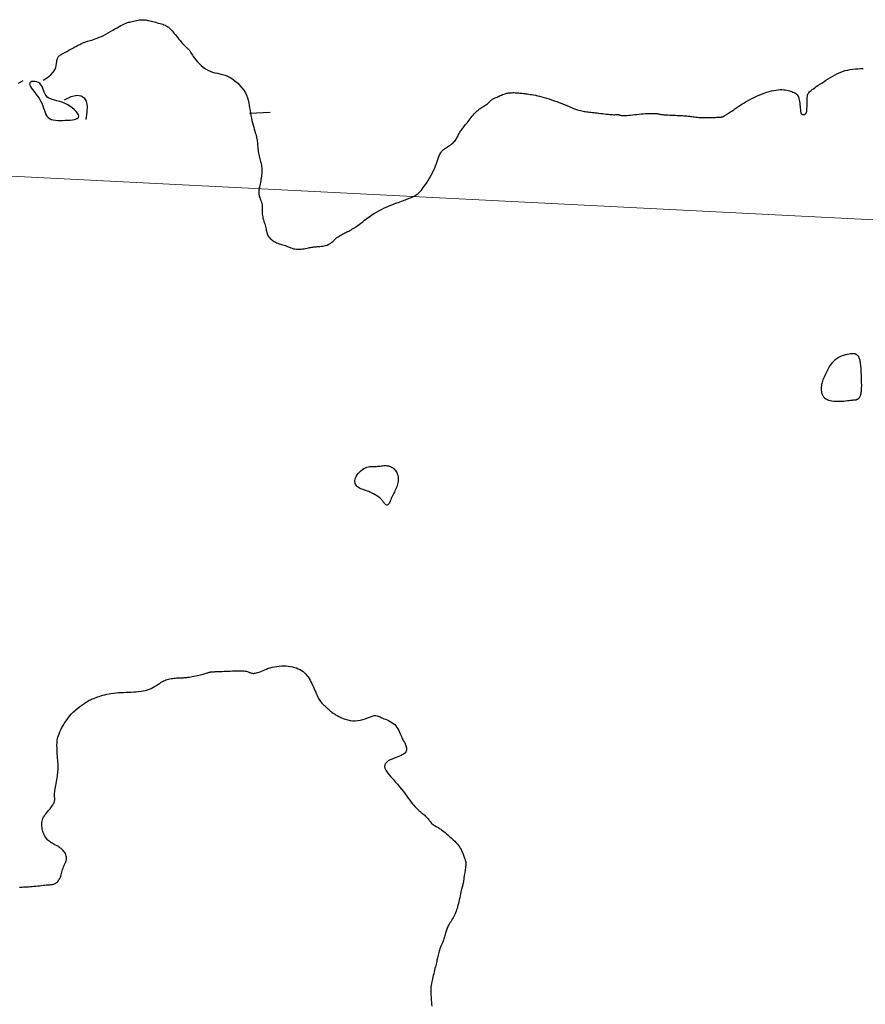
# Model space of a CAD drawing. Header units: millimetres. Extents: x 32690613 to 32693367, y 5343692 to 5344708.
# Tile 157 of 256: x 32692254 to 32692295, y 5344188 to 5344236. Entities that reach past the tile are written whole.
import ezdxf

# ---------------------------------------------------------------- set-up
doc = ezdxf.new("R2010")
doc.units = ezdxf.units.MM
doc.header["$LTSCALE"] = 20
doc.layers.get('0').update_dxf_attribs({"lineweight": 18})
doc.layers.get('Defpoints').update_dxf_attribs({"color": 11, "lineweight": 18})
doc.layers.add('02-DGM_HL_494.00', color=122, linetype='Continuous')

# ---------------------------------------------------------------- blocks, each defined once
blk = doc.blocks.new('A$C78070446')
blk.add_line((4469482.471, 5342769.75), (4470232.054, 5342702.499))

msp = doc.modelspace()

# ---------------------------------------------------------------- linework, layer by layer
at = {"layer": '02-DGM_HL_494.00', "elevation": 494, "flags": 128}
for points in [[(32692254.831, 5344233.476), (32692255.046, 5344233.609), (32692255.207, 5344233.738), (32692255.322, 5344233.863), (32692255.399, 5344233.981), (32692255.446, 5344234.091), (32692255.472, 5344234.192), (32692255.484, 5344234.284), (32692255.491, 5344234.363), (32692255.501, 5344234.43), (32692255.512, 5344234.486), (32692255.526, 5344234.531), (32692255.543, 5344234.568), (32692255.56, 5344234.598), (32692255.579, 5344234.623), (32692255.599, 5344234.643), (32692255.619, 5344234.66), (32692255.639, 5344234.676), (32692255.66, 5344234.691), (32692255.683, 5344234.706), (32692255.707, 5344234.721), (32692255.734, 5344234.737), (32692255.764, 5344234.754), (32692255.798, 5344234.772), (32692255.836, 5344234.794), (32692255.879, 5344234.817), (32692255.927, 5344234.844), (32692255.979, 5344234.872), (32692256.033, 5344234.902), (32692256.091, 5344234.934), (32692256.15, 5344234.966), (32692256.21, 5344234.999), (32692256.271, 5344235.033), (32692256.333, 5344235.067), (32692256.393, 5344235.1), (32692256.453, 5344235.132), (32692256.51, 5344235.163), (32692256.566, 5344235.193), (32692256.618, 5344235.22), (32692256.667, 5344235.245), (32692256.713, 5344235.267), (32692256.754, 5344235.286), (32692256.792, 5344235.302), (32692256.829, 5344235.317), (32692256.867, 5344235.33), (32692256.907, 5344235.344), (32692256.951, 5344235.357), (32692257.001, 5344235.372), (32692257.058, 5344235.389), (32692257.125, 5344235.408), (32692257.199, 5344235.431), (32692257.282, 5344235.457), (32692257.371, 5344235.488), (32692257.467, 5344235.523), (32692257.567, 5344235.562), (32692257.673, 5344235.608), (32692257.781, 5344235.659), (32692257.893, 5344235.716), (32692258.006, 5344235.778), (32692258.119, 5344235.842), (32692258.229, 5344235.907), (32692258.336, 5344235.971), (32692258.438, 5344236.032), (32692258.533, 5344236.088), (32692258.619, 5344236.137), (32692258.696, 5344236.177), (32692258.765, 5344236.211), (32692258.827, 5344236.238), (32692258.885, 5344236.26), (32692258.941, 5344236.278), (32692258.996, 5344236.294), (32692259.052, 5344236.308), (32692259.112, 5344236.323), (32692259.176, 5344236.338), (32692259.245, 5344236.354), (32692259.316, 5344236.37), (32692259.388, 5344236.385), (32692259.46, 5344236.398), (32692259.531, 5344236.409), (32692259.599, 5344236.417), (32692259.664, 5344236.422), (32692259.724, 5344236.422), (32692259.781, 5344236.419), (32692259.835, 5344236.412), (32692259.887, 5344236.402), (32692259.94, 5344236.39), (32692259.994, 5344236.376), (32692260.051, 5344236.361), (32692260.112, 5344236.345), (32692260.178, 5344236.329), (32692260.247, 5344236.312), (32692260.319, 5344236.294), (32692260.392, 5344236.276), (32692260.464, 5344236.258), (32692260.535, 5344236.239), (32692260.603, 5344236.218), (32692260.666, 5344236.197), (32692260.723, 5344236.175), (32692260.776, 5344236.153), (32692260.823, 5344236.129), (32692260.867, 5344236.104), (32692260.907, 5344236.077), (32692260.944, 5344236.05), (32692260.978, 5344236.022), (32692261.011, 5344235.993), (32692261.043, 5344235.962), (32692261.075, 5344235.929), (32692261.107, 5344235.895), (32692261.14, 5344235.857), (32692261.175, 5344235.816), (32692261.213, 5344235.771), (32692261.253, 5344235.721), (32692261.298, 5344235.666), (32692261.347, 5344235.606), (32692261.4, 5344235.541), (32692261.455, 5344235.475), (32692261.511, 5344235.408), (32692261.566, 5344235.342), (32692261.621, 5344235.278), (32692261.672, 5344235.22), (32692261.72, 5344235.168), (32692261.764, 5344235.124), (32692261.802, 5344235.086), (32692261.836, 5344235.055), (32692261.867, 5344235.028), (32692261.893, 5344235.004), (32692261.916, 5344234.983), (32692261.937, 5344234.963), (32692261.954, 5344234.944), (32692261.97, 5344234.923), (32692261.985, 5344234.899), (32692262.001, 5344234.872), (32692262.02, 5344234.839), (32692262.043, 5344234.8), (32692262.073, 5344234.753), (32692262.111, 5344234.696), (32692262.158, 5344234.629), (32692262.217, 5344234.551), (32692262.286, 5344234.464), (32692262.364, 5344234.372), (32692262.45, 5344234.278), (32692262.544, 5344234.186), (32692262.645, 5344234.099), (32692262.75, 5344234.021), (32692262.86, 5344233.956), (32692262.974, 5344233.905), (32692263.09, 5344233.866), (32692263.209, 5344233.835), (32692263.33, 5344233.808), (32692263.453, 5344233.78), (32692263.578, 5344233.749), (32692263.704, 5344233.711), (32692263.831, 5344233.66), (32692263.958, 5344233.595), (32692264.084, 5344233.516), (32692264.206, 5344233.426), (32692264.323, 5344233.325), (32692264.433, 5344233.216), (32692264.533, 5344233.101), (32692264.621, 5344232.982), (32692264.696, 5344232.86), (32692264.756, 5344232.737), (32692264.803, 5344232.614), (32692264.839, 5344232.49), (32692264.866, 5344232.366), (32692264.888, 5344232.242), (32692264.907, 5344232.118), (32692264.924, 5344231.993), (32692264.943, 5344231.869), (32692264.966, 5344231.745), (32692264.991, 5344231.622), (32692265.018, 5344231.503), (32692265.047, 5344231.387), (32692265.077, 5344231.276), (32692265.105, 5344231.172), (32692265.133, 5344231.075), (32692265.158, 5344230.988), (32692265.181, 5344230.91), (32692265.201, 5344230.841), (32692265.218, 5344230.778), (32692265.233, 5344230.72), (32692265.246, 5344230.664), (32692265.257, 5344230.609), (32692265.267, 5344230.552), (32692265.275, 5344230.492), (32692265.282, 5344230.427), (32692265.289, 5344230.358), (32692265.295, 5344230.286), (32692265.302, 5344230.212), (32692265.309, 5344230.136), (32692265.317, 5344230.06), (32692265.327, 5344229.984), (32692265.339, 5344229.911), (32692265.354, 5344229.84), (32692265.37, 5344229.771), (32692265.388, 5344229.704), (32692265.406, 5344229.639), (32692265.424, 5344229.575), (32692265.441, 5344229.512), (32692265.457, 5344229.45), (32692265.471, 5344229.388), (32692265.483, 5344229.326), (32692265.492, 5344229.263), (32692265.498, 5344229.2), (32692265.502, 5344229.135), (32692265.503, 5344229.07), (32692265.502, 5344229.002), (32692265.498, 5344228.932), (32692265.492, 5344228.86), (32692265.483, 5344228.786), (32692265.472, 5344228.71), (32692265.46, 5344228.633), (32692265.446, 5344228.556), (32692265.432, 5344228.481), (32692265.418, 5344228.408), (32692265.403, 5344228.338), (32692265.39, 5344228.273), (32692265.377, 5344228.212), (32692265.366, 5344228.156), (32692265.357, 5344228.103), (32692265.351, 5344228.052), (32692265.348, 5344228.003), (32692265.349, 5344227.954), (32692265.354, 5344227.905), (32692265.364, 5344227.855), (32692265.379, 5344227.802), (32692265.398, 5344227.747), (32692265.419, 5344227.69), (32692265.442, 5344227.632), (32692265.464, 5344227.572), (32692265.484, 5344227.511), (32692265.502, 5344227.45), (32692265.514, 5344227.388), (32692265.522, 5344227.326), (32692265.525, 5344227.263), (32692265.525, 5344227.2), (32692265.524, 5344227.136), (32692265.522, 5344227.071), (32692265.522, 5344227.006), (32692265.524, 5344226.939), (32692265.53, 5344226.872), (32692265.542, 5344226.802), (32692265.558, 5344226.733), (32692265.577, 5344226.663), (32692265.598, 5344226.593), (32692265.62, 5344226.524), (32692265.642, 5344226.456), (32692265.663, 5344226.39), (32692265.681, 5344226.327), (32692265.696, 5344226.267), (32692265.708, 5344226.209), (32692265.72, 5344226.153), (32692265.731, 5344226.1), (32692265.744, 5344226.048), (32692265.759, 5344225.997), (32692265.778, 5344225.947), (32692265.802, 5344225.898), (32692265.832, 5344225.849), (32692265.868, 5344225.801), (32692265.908, 5344225.755), (32692265.953, 5344225.71), (32692266.002, 5344225.668), (32692266.054, 5344225.629), (32692266.109, 5344225.593), (32692266.165, 5344225.562), (32692266.224, 5344225.535), (32692266.283, 5344225.512), (32692266.343, 5344225.492), (32692266.404, 5344225.473), (32692266.467, 5344225.456), (32692266.529, 5344225.438), (32692266.592, 5344225.419), (32692266.656, 5344225.398), (32692266.719, 5344225.374), (32692266.783, 5344225.348), (32692266.848, 5344225.322), (32692266.913, 5344225.296), (32692266.98, 5344225.272), (32692267.048, 5344225.251), (32692267.118, 5344225.235), (32692267.191, 5344225.224), (32692267.265, 5344225.22), (32692267.34, 5344225.221), (32692267.417, 5344225.227), (32692267.492, 5344225.237), (32692267.567, 5344225.249), (32692267.639, 5344225.263), (32692267.707, 5344225.277), (32692267.772, 5344225.291), (32692267.831, 5344225.302), (32692267.887, 5344225.313), (32692267.94, 5344225.321), (32692267.992, 5344225.329), (32692268.043, 5344225.335), (32692268.096, 5344225.341), (32692268.151, 5344225.346), (32692268.209, 5344225.35), (32692268.272, 5344225.354), (32692268.338, 5344225.359), (32692268.407, 5344225.366), (32692268.477, 5344225.374), (32692268.547, 5344225.386), (32692268.616, 5344225.402), (32692268.683, 5344225.422), (32692268.746, 5344225.449), (32692268.805, 5344225.482), (32692268.861, 5344225.52), (32692268.914, 5344225.562), (32692268.964, 5344225.607), (32692269.014, 5344225.654), (32692269.064, 5344225.701), (32692269.113, 5344225.746), (32692269.165, 5344225.79), (32692269.218, 5344225.83), (32692269.273, 5344225.867), (32692269.33, 5344225.901), (32692269.386, 5344225.932), (32692269.443, 5344225.962), (32692269.498, 5344225.989), (32692269.553, 5344226.016), (32692269.605, 5344226.041), (32692269.655, 5344226.066), (32692269.702, 5344226.09), (32692269.747, 5344226.113), (32692269.789, 5344226.135), (32692269.828, 5344226.156), (32692269.865, 5344226.176), (32692269.9, 5344226.195), (32692269.932, 5344226.212), (32692269.961, 5344226.229), (32692269.99, 5344226.245), (32692270.021, 5344226.263), (32692270.054, 5344226.285), (32692270.092, 5344226.311), (32692270.138, 5344226.343), (32692270.192, 5344226.384), (32692270.257, 5344226.433), (32692270.334, 5344226.493), (32692270.422, 5344226.562), (32692270.519, 5344226.637), (32692270.624, 5344226.717), (32692270.736, 5344226.799), (32692270.853, 5344226.881), (32692270.973, 5344226.961), (32692271.095, 5344227.036), (32692271.217, 5344227.105), (32692271.339, 5344227.169), (32692271.458, 5344227.226), (32692271.575, 5344227.279), (32692271.689, 5344227.327), (32692271.797, 5344227.37), (32692271.9, 5344227.41), (32692271.996, 5344227.447), (32692272.085, 5344227.48), (32692272.167, 5344227.511), (32692272.243, 5344227.54), (32692272.315, 5344227.567), (32692272.382, 5344227.592), (32692272.447, 5344227.617), (32692272.51, 5344227.64), (32692272.572, 5344227.664), (32692272.633, 5344227.687), (32692272.694, 5344227.711), (32692272.755, 5344227.735), (32692272.815, 5344227.76), (32692272.873, 5344227.786), (32692272.929, 5344227.814), (32692272.984, 5344227.844), (32692273.036, 5344227.876), (32692273.085, 5344227.911), (32692273.133, 5344227.949), (32692273.18, 5344227.992), (32692273.228, 5344228.04), (32692273.276, 5344228.095), (32692273.326, 5344228.157), (32692273.379, 5344228.228), (32692273.436, 5344228.309), (32692273.497, 5344228.4), (32692273.562, 5344228.499), (32692273.628, 5344228.606), (32692273.695, 5344228.718), (32692273.761, 5344228.834), (32692273.824, 5344228.951), (32692273.882, 5344229.069), (32692273.935, 5344229.185), (32692273.982, 5344229.297), (32692274.023, 5344229.406), (32692274.059, 5344229.51), (32692274.093, 5344229.608), (32692274.125, 5344229.7), (32692274.158, 5344229.785), (32692274.192, 5344229.862), (32692274.229, 5344229.93), (32692274.27, 5344229.99), (32692274.315, 5344230.042), (32692274.363, 5344230.087), (32692274.413, 5344230.126), (32692274.464, 5344230.161), (32692274.516, 5344230.193), (32692274.567, 5344230.224), (32692274.616, 5344230.254), (32692274.664, 5344230.284), (32692274.71, 5344230.316), (32692274.754, 5344230.349), (32692274.796, 5344230.384), (32692274.836, 5344230.421), (32692274.875, 5344230.461), (32692274.911, 5344230.504), (32692274.947, 5344230.55), (32692274.981, 5344230.6), (32692275.013, 5344230.653), (32692275.045, 5344230.708), (32692275.076, 5344230.764), (32692275.106, 5344230.82), (32692275.135, 5344230.874), (32692275.165, 5344230.927), (32692275.194, 5344230.977), (32692275.224, 5344231.023), (32692275.254, 5344231.067), (32692275.285, 5344231.109), (32692275.318, 5344231.151), (32692275.352, 5344231.193), (32692275.389, 5344231.238), (32692275.429, 5344231.286), (32692275.472, 5344231.338), (32692275.518, 5344231.396), (32692275.568, 5344231.457), (32692275.619, 5344231.521), (32692275.67, 5344231.586), (32692275.722, 5344231.651), (32692275.772, 5344231.713), (32692275.82, 5344231.772), (32692275.865, 5344231.825), (32692275.907, 5344231.872), (32692275.945, 5344231.913), (32692275.981, 5344231.95), (32692276.016, 5344231.982), (32692276.05, 5344232.012), (32692276.085, 5344232.04), (32692276.122, 5344232.066), (32692276.161, 5344232.092), (32692276.203, 5344232.119), (32692276.248, 5344232.147), (32692276.293, 5344232.175), (32692276.34, 5344232.204), (32692276.385, 5344232.232), (32692276.429, 5344232.261), (32692276.47, 5344232.289), (32692276.508, 5344232.317), (32692276.54, 5344232.345), (32692276.569, 5344232.371), (32692276.594, 5344232.397), (32692276.617, 5344232.422), (32692276.638, 5344232.445), (32692276.658, 5344232.466), (32692276.677, 5344232.486), (32692276.697, 5344232.503), (32692276.718, 5344232.519), (32692276.74, 5344232.533), (32692276.765, 5344232.546), (32692276.791, 5344232.558), (32692276.821, 5344232.571), (32692276.854, 5344232.586), (32692276.891, 5344232.602), (32692276.931, 5344232.621), (32692276.977, 5344232.643), (32692277.026, 5344232.667), (32692277.078, 5344232.693), (32692277.134, 5344232.72), (32692277.192, 5344232.746), (32692277.252, 5344232.771), (32692277.313, 5344232.794), (32692277.374, 5344232.813), (32692277.436, 5344232.83), (32692277.498, 5344232.842), (32692277.56, 5344232.852), (32692277.621, 5344232.858), (32692277.682, 5344232.862), (32692277.742, 5344232.864), (32692277.802, 5344232.864), (32692277.861, 5344232.862), (32692277.918, 5344232.859), (32692277.976, 5344232.856), (32692278.032, 5344232.851), (32692278.089, 5344232.845), (32692278.147, 5344232.839), (32692278.205, 5344232.832), (32692278.265, 5344232.825), (32692278.327, 5344232.817), (32692278.391, 5344232.809), (32692278.458, 5344232.8), (32692278.528, 5344232.79), (32692278.603, 5344232.779), (32692278.681, 5344232.765), (32692278.765, 5344232.75), (32692278.855, 5344232.732), (32692278.951, 5344232.71), (32692279.053, 5344232.686), (32692279.162, 5344232.658), (32692279.275, 5344232.626), (32692279.393, 5344232.592), (32692279.515, 5344232.555), (32692279.639, 5344232.514), (32692279.765, 5344232.471), (32692279.891, 5344232.425), (32692280.018, 5344232.377), (32692280.144, 5344232.327), (32692280.267, 5344232.277), (32692280.387, 5344232.228), (32692280.503, 5344232.18), (32692280.613, 5344232.136), (32692280.716, 5344232.095), (32692280.811, 5344232.06), (32692280.897, 5344232.031), (32692280.976, 5344232.007), (32692281.048, 5344231.988), (32692281.115, 5344231.973), (32692281.179, 5344231.961), (32692281.241, 5344231.951), (32692281.302, 5344231.943), (32692281.364, 5344231.935), (32692281.428, 5344231.927), (32692281.494, 5344231.918), (32692281.563, 5344231.91), (32692281.635, 5344231.9), (32692281.71, 5344231.891), (32692281.788, 5344231.881), (32692281.869, 5344231.871), (32692281.953, 5344231.86), (32692282.041, 5344231.849), (32692282.13, 5344231.838), (32692282.22, 5344231.827), (32692282.309, 5344231.817), (32692282.395, 5344231.807), (32692282.476, 5344231.8), (32692282.551, 5344231.794), (32692282.618, 5344231.79), (32692282.676, 5344231.788), (32692282.726, 5344231.788), (32692282.768, 5344231.79), (32692282.804, 5344231.792), (32692282.835, 5344231.793), (32692282.861, 5344231.794), (32692282.885, 5344231.794), (32692282.906, 5344231.791), (32692282.926, 5344231.786), (32692282.947, 5344231.779), (32692282.97, 5344231.771), (32692282.996, 5344231.762), (32692283.028, 5344231.754), (32692283.066, 5344231.748), (32692283.113, 5344231.744), (32692283.17, 5344231.743), (32692283.238, 5344231.745), (32692283.316, 5344231.751), (32692283.403, 5344231.759), (32692283.496, 5344231.77), (32692283.594, 5344231.781), (32692283.695, 5344231.793), (32692283.799, 5344231.804), (32692283.902, 5344231.815), (32692284.004, 5344231.825), (32692284.104, 5344231.832), (32692284.2, 5344231.839), (32692284.293, 5344231.844), (32692284.38, 5344231.847), (32692284.461, 5344231.849), (32692284.536, 5344231.85), (32692284.603, 5344231.85), (32692284.661, 5344231.848), (32692284.712, 5344231.845), (32692284.755, 5344231.842), (32692284.793, 5344231.838), (32692284.826, 5344231.833), (32692284.855, 5344231.828), (32692284.88, 5344231.823), (32692284.903, 5344231.817), (32692284.924, 5344231.812), (32692284.946, 5344231.807), (32692284.969, 5344231.802), (32692284.996, 5344231.798), (32692285.028, 5344231.793), (32692285.066, 5344231.789), (32692285.113, 5344231.785), (32692285.17, 5344231.781), (32692285.239, 5344231.777), (32692285.316, 5344231.774), (32692285.401, 5344231.77), (32692285.492, 5344231.767), (32692285.585, 5344231.763), (32692285.679, 5344231.759), (32692285.771, 5344231.755), (32692285.86, 5344231.751), (32692285.943, 5344231.746), (32692286.021, 5344231.741), (32692286.095, 5344231.736), (32692286.165, 5344231.73), (32692286.233, 5344231.724), (32692286.298, 5344231.717), (32692286.362, 5344231.71), (32692286.424, 5344231.702), (32692286.487, 5344231.694), (32692286.551, 5344231.685), (32692286.617, 5344231.677), (32692286.684, 5344231.669), (32692286.755, 5344231.662), (32692286.83, 5344231.655), (32692286.909, 5344231.65), (32692286.994, 5344231.646), (32692287.084, 5344231.644), (32692287.178, 5344231.644), (32692287.274, 5344231.645), (32692287.369, 5344231.647), (32692287.461, 5344231.649), (32692287.547, 5344231.652), (32692287.626, 5344231.656), (32692287.694, 5344231.659), (32692287.75, 5344231.661), (32692287.796, 5344231.664), (32692287.832, 5344231.666), (32692287.86, 5344231.668), (32692287.882, 5344231.67), (32692287.899, 5344231.672), (32692287.912, 5344231.673), (32692287.924, 5344231.675), (32692287.935, 5344231.676), (32692287.946, 5344231.678), (32692287.957, 5344231.68), (32692287.968, 5344231.682), (32692287.98, 5344231.685), (32692287.991, 5344231.689), (32692288.003, 5344231.693), (32692288.015, 5344231.699), (32692288.027, 5344231.706), (32692288.041, 5344231.714), (32692288.057, 5344231.724), (32692288.075, 5344231.736), (32692288.097, 5344231.751), (32692288.122, 5344231.768), (32692288.152, 5344231.787), (32692288.188, 5344231.81), (32692288.229, 5344231.836), (32692288.275, 5344231.865), (32692288.325, 5344231.897), (32692288.378, 5344231.93), (32692288.431, 5344231.964), (32692288.485, 5344231.998), (32692288.538, 5344232.032), (32692288.588, 5344232.066), (32692288.635, 5344232.099), (32692288.681, 5344232.131), (32692288.727, 5344232.164), (32692288.774, 5344232.197), (32692288.826, 5344232.232), (32692288.882, 5344232.27), (32692288.947, 5344232.312), (32692289.02, 5344232.357), (32692289.104, 5344232.407), (32692289.197, 5344232.461), (32692289.299, 5344232.517), (32692289.408, 5344232.574), (32692289.522, 5344232.632), (32692289.64, 5344232.689), (32692289.762, 5344232.743), (32692289.885, 5344232.794), (32692290.008, 5344232.84), (32692290.13, 5344232.881), (32692290.251, 5344232.917), (32692290.368, 5344232.948), (32692290.483, 5344232.973), (32692290.592, 5344232.992), (32692290.696, 5344233.006), (32692290.793, 5344233.013), (32692290.883, 5344233.013), (32692290.966, 5344233.008), (32692291.043, 5344232.998), (32692291.115, 5344232.985), (32692291.181, 5344232.968), (32692291.243, 5344232.95), (32692291.302, 5344232.93), (32692291.357, 5344232.911), (32692291.41, 5344232.891), (32692291.461, 5344232.872), (32692291.509, 5344232.849), (32692291.553, 5344232.824), (32692291.593, 5344232.792), (32692291.63, 5344232.754), (32692291.662, 5344232.708), (32692291.689, 5344232.652), (32692291.711, 5344232.585), (32692291.729, 5344232.51), (32692291.743, 5344232.429), (32692291.754, 5344232.346), (32692291.762, 5344232.262), (32692291.769, 5344232.182), (32692291.775, 5344232.108), (32692291.78, 5344232.043), (32692291.785, 5344231.989), (32692291.79, 5344231.946), (32692291.796, 5344231.911), (32692291.802, 5344231.885), (32692291.809, 5344231.864), (32692291.816, 5344231.849), (32692291.824, 5344231.838), (32692291.833, 5344231.828), (32692291.843, 5344231.82), (32692291.853, 5344231.813), (32692291.864, 5344231.807), (32692291.876, 5344231.802), (32692291.888, 5344231.798), (32692291.901, 5344231.795), (32692291.914, 5344231.793), (32692291.927, 5344231.792), (32692291.94, 5344231.792), (32692291.954, 5344231.794), (32692291.967, 5344231.797), (32692291.98, 5344231.801), (32692291.993, 5344231.806), (32692292.006, 5344231.812), (32692292.019, 5344231.82), (32692292.031, 5344231.829), (32692292.043, 5344231.839), (32692292.054, 5344231.852), (32692292.065, 5344231.868), (32692292.075, 5344231.889), (32692292.083, 5344231.916), (32692292.091, 5344231.95), (32692292.096, 5344231.992), (32692292.101, 5344232.044), (32692292.103, 5344232.106), (32692292.104, 5344232.177), (32692292.105, 5344232.253), (32692292.105, 5344232.332), (32692292.106, 5344232.412), (32692292.107, 5344232.49), (32692292.11, 5344232.563), (32692292.115, 5344232.63), (32692292.122, 5344232.689), (32692292.132, 5344232.74), (32692292.147, 5344232.784), (32692292.166, 5344232.824), (32692292.19, 5344232.861), (32692292.22, 5344232.897), (32692292.257, 5344232.933), (32692292.302, 5344232.971), (32692292.354, 5344233.013), (32692292.415, 5344233.057), (32692292.482, 5344233.105), (32692292.557, 5344233.156), (32692292.639, 5344233.211), (32692292.726, 5344233.269), (32692292.82, 5344233.331), (32692292.919, 5344233.396), (32692293.023, 5344233.464), (32692293.132, 5344233.533), (32692293.244, 5344233.603), (32692293.36, 5344233.672), (32692293.478, 5344233.737), (32692293.599, 5344233.798), (32692293.721, 5344233.852), (32692293.844, 5344233.899), (32692293.968, 5344233.937), (32692294.092, 5344233.966), (32692294.216, 5344233.989), (32692294.341, 5344234.006), (32692294.465, 5344234.018), (32692294.59, 5344234.027), (32692294.715, 5344234.033), (32692294.84, 5344234.038), (32692294.842, 5344234.038)], [(32692253.832, 5344233.436), (32692253.609, 5344233.314)], [(32692255.869, 5344232.515), (32692256.204, 5344232.67), (32692256.475, 5344232.734), (32692256.684, 5344232.714), (32692256.835, 5344232.616), (32692256.93, 5344232.444), (32692256.972, 5344232.207), (32692256.964, 5344231.908), (32692256.908, 5344231.555)], [(32692264.902, 5344231.867), (32692265.901, 5344231.906)], [(32692253.674, 5344194.107), (32692253.734, 5344194.107), (32692253.8, 5344194.108), (32692253.871, 5344194.11), (32692253.947, 5344194.113), (32692254.027, 5344194.116), (32692254.111, 5344194.121), (32692254.198, 5344194.126), (32692254.288, 5344194.133), (32692254.379, 5344194.141), (32692254.472, 5344194.15), (32692254.564, 5344194.16), (32692254.656, 5344194.17), (32692254.744, 5344194.18), (32692254.829, 5344194.19), (32692254.909, 5344194.2), (32692254.983, 5344194.208), (32692255.049, 5344194.214), (32692255.108, 5344194.219), (32692255.158, 5344194.222), (32692255.203, 5344194.226), (32692255.243, 5344194.229), (32692255.28, 5344194.234), (32692255.314, 5344194.241), (32692255.347, 5344194.25), (32692255.381, 5344194.263), (32692255.416, 5344194.281), (32692255.452, 5344194.303), (32692255.487, 5344194.329), (32692255.523, 5344194.36), (32692255.557, 5344194.396), (32692255.589, 5344194.436), (32692255.619, 5344194.481), (32692255.646, 5344194.531), (32692255.669, 5344194.586), (32692255.689, 5344194.644), (32692255.707, 5344194.706), (32692255.724, 5344194.77), (32692255.74, 5344194.836), (32692255.758, 5344194.902), (32692255.777, 5344194.967), (32692255.799, 5344195.032), (32692255.824, 5344195.094), (32692255.851, 5344195.155), (32692255.879, 5344195.214), (32692255.906, 5344195.273), (32692255.929, 5344195.33), (32692255.949, 5344195.388), (32692255.963, 5344195.445), (32692255.969, 5344195.503), (32692255.967, 5344195.561), (32692255.957, 5344195.62), (32692255.938, 5344195.678), (32692255.913, 5344195.735), (32692255.882, 5344195.791), (32692255.845, 5344195.844), (32692255.802, 5344195.894), (32692255.756, 5344195.941), (32692255.705, 5344195.984), (32692255.652, 5344196.024), (32692255.596, 5344196.06), (32692255.539, 5344196.094), (32692255.482, 5344196.126), (32692255.425, 5344196.157), (32692255.368, 5344196.187), (32692255.314, 5344196.216), (32692255.262, 5344196.245), (32692255.213, 5344196.275), (32692255.166, 5344196.306), (32692255.122, 5344196.339), (32692255.08, 5344196.373), (32692255.041, 5344196.411), (32692255.004, 5344196.451), (32692254.97, 5344196.494), (32692254.938, 5344196.542), (32692254.908, 5344196.593), (32692254.881, 5344196.647), (32692254.857, 5344196.704), (32692254.835, 5344196.762), (32692254.816, 5344196.823), (32692254.799, 5344196.884), (32692254.785, 5344196.946), (32692254.774, 5344197.008), (32692254.765, 5344197.07), (32692254.761, 5344197.133), (32692254.761, 5344197.195), (32692254.767, 5344197.258), (32692254.778, 5344197.321), (32692254.796, 5344197.384), (32692254.821, 5344197.448), (32692254.854, 5344197.511), (32692254.892, 5344197.575), (32692254.936, 5344197.638), (32692254.982, 5344197.7), (32692255.03, 5344197.76), (32692255.079, 5344197.819), (32692255.125, 5344197.875), (32692255.169, 5344197.928), (32692255.209, 5344197.978), (32692255.244, 5344198.025), (32692255.275, 5344198.069), (32692255.302, 5344198.111), (32692255.325, 5344198.15), (32692255.344, 5344198.186), (32692255.361, 5344198.221), (32692255.373, 5344198.253), (32692255.383, 5344198.284), (32692255.39, 5344198.313), (32692255.395, 5344198.341), (32692255.397, 5344198.368), (32692255.398, 5344198.394), (32692255.397, 5344198.418), (32692255.396, 5344198.442), (32692255.393, 5344198.465), (32692255.39, 5344198.488), (32692255.387, 5344198.512), (32692255.384, 5344198.537), (32692255.382, 5344198.567), (32692255.382, 5344198.601), (32692255.383, 5344198.642), (32692255.387, 5344198.691), (32692255.394, 5344198.749), (32692255.404, 5344198.817), (32692255.417, 5344198.893), (32692255.432, 5344198.977), (32692255.448, 5344199.065), (32692255.465, 5344199.156), (32692255.482, 5344199.249), (32692255.498, 5344199.341), (32692255.513, 5344199.43), (32692255.526, 5344199.515), (32692255.537, 5344199.596), (32692255.546, 5344199.674), (32692255.553, 5344199.748), (32692255.558, 5344199.818), (32692255.562, 5344199.887), (32692255.564, 5344199.952), (32692255.564, 5344200.016), (32692255.562, 5344200.077), (32692255.559, 5344200.138), (32692255.554, 5344200.197), (32692255.549, 5344200.257), (32692255.544, 5344200.317), (32692255.538, 5344200.377), (32692255.532, 5344200.439), (32692255.526, 5344200.503), (32692255.521, 5344200.57), (32692255.517, 5344200.638), (32692255.513, 5344200.707), (32692255.51, 5344200.776), (32692255.508, 5344200.845), (32692255.506, 5344200.913), (32692255.505, 5344200.98), (32692255.505, 5344201.044), (32692255.506, 5344201.105), (32692255.509, 5344201.165), (32692255.514, 5344201.225), (32692255.522, 5344201.286), (32692255.535, 5344201.351), (32692255.553, 5344201.421), (32692255.576, 5344201.497), (32692255.607, 5344201.581), (32692255.644, 5344201.675), (32692255.69, 5344201.776), (32692255.743, 5344201.883), (32692255.803, 5344201.995), (32692255.871, 5344202.109), (32692255.946, 5344202.223), (32692256.028, 5344202.336), (32692256.118, 5344202.447), (32692256.214, 5344202.552), (32692256.315, 5344202.652), (32692256.419, 5344202.745), (32692256.522, 5344202.832), (32692256.624, 5344202.912), (32692256.721, 5344202.984), (32692256.812, 5344203.048), (32692256.894, 5344203.102), (32692256.965, 5344203.148), (32692257.026, 5344203.185), (32692257.082, 5344203.216), (32692257.133, 5344203.242), (32692257.182, 5344203.265), (32692257.232, 5344203.286), (32692257.285, 5344203.306), (32692257.343, 5344203.328), (32692257.409, 5344203.353), (32692257.481, 5344203.38), (32692257.561, 5344203.407), (32692257.647, 5344203.436), (32692257.738, 5344203.464), (32692257.836, 5344203.49), (32692257.938, 5344203.515), (32692258.044, 5344203.536), (32692258.155, 5344203.555), (32692258.269, 5344203.569), (32692258.386, 5344203.581), (32692258.506, 5344203.591), (32692258.628, 5344203.599), (32692258.751, 5344203.605), (32692258.875, 5344203.611), (32692259, 5344203.616), (32692259.125, 5344203.621), (32692259.249, 5344203.626), (32692259.371, 5344203.634), (32692259.49, 5344203.644), (32692259.607, 5344203.657), (32692259.718, 5344203.674), (32692259.825, 5344203.696), (32692259.925, 5344203.723), (32692260.019, 5344203.757), (32692260.106, 5344203.795), (32692260.188, 5344203.838), (32692260.264, 5344203.883), (32692260.336, 5344203.929), (32692260.405, 5344203.975), (32692260.469, 5344204.02), (32692260.532, 5344204.061), (32692260.592, 5344204.099), (32692260.65, 5344204.133), (32692260.708, 5344204.163), (32692260.765, 5344204.19), (32692260.823, 5344204.214), (32692260.882, 5344204.234), (32692260.942, 5344204.251), (32692261.005, 5344204.266), (32692261.07, 5344204.278), (32692261.137, 5344204.287), (32692261.205, 5344204.295), (32692261.274, 5344204.301), (32692261.343, 5344204.306), (32692261.411, 5344204.31), (32692261.478, 5344204.313), (32692261.541, 5344204.315), (32692261.602, 5344204.318), (32692261.661, 5344204.32), (32692261.719, 5344204.324), (32692261.778, 5344204.328), (32692261.837, 5344204.333), (32692261.898, 5344204.34), (32692261.963, 5344204.348), (32692262.032, 5344204.359), (32692262.106, 5344204.373), (32692262.183, 5344204.388), (32692262.263, 5344204.405), (32692262.343, 5344204.423), (32692262.422, 5344204.442), (32692262.498, 5344204.461), (32692262.57, 5344204.479), (32692262.635, 5344204.497), (32692262.693, 5344204.513), (32692262.744, 5344204.528), (32692262.79, 5344204.542), (32692262.829, 5344204.554), (32692262.864, 5344204.565), (32692262.896, 5344204.575), (32692262.925, 5344204.583), (32692262.951, 5344204.59), (32692262.977, 5344204.596), (32692263.002, 5344204.6), (32692263.03, 5344204.604), (32692263.06, 5344204.606), (32692263.095, 5344204.609), (32692263.136, 5344204.611), (32692263.185, 5344204.613), (32692263.242, 5344204.615), (32692263.31, 5344204.618), (32692263.386, 5344204.621), (32692263.47, 5344204.624), (32692263.561, 5344204.628), (32692263.657, 5344204.631), (32692263.757, 5344204.635), (32692263.86, 5344204.639), (32692263.964, 5344204.643), (32692264.068, 5344204.647), (32692264.17, 5344204.651), (32692264.27, 5344204.654), (32692264.366, 5344204.656), (32692264.457, 5344204.656), (32692264.542, 5344204.654), (32692264.619, 5344204.65), (32692264.687, 5344204.644), (32692264.745, 5344204.634), (32692264.794, 5344204.623), (32692264.836, 5344204.61), (32692264.873, 5344204.596), (32692264.905, 5344204.581), (32692264.936, 5344204.568), (32692264.966, 5344204.555), (32692264.996, 5344204.545), (32692265.029, 5344204.537), (32692265.065, 5344204.532), (32692265.104, 5344204.531), (32692265.146, 5344204.533), (32692265.192, 5344204.54), (32692265.242, 5344204.55), (32692265.297, 5344204.566), (32692265.356, 5344204.587), (32692265.42, 5344204.612), (32692265.489, 5344204.642), (32692265.564, 5344204.675), (32692265.643, 5344204.709), (32692265.728, 5344204.743), (32692265.818, 5344204.777), (32692265.913, 5344204.808), (32692266.013, 5344204.835), (32692266.119, 5344204.857), (32692266.229, 5344204.874), (32692266.342, 5344204.887), (32692266.456, 5344204.894), (32692266.57, 5344204.896), (32692266.684, 5344204.892), (32692266.794, 5344204.883), (32692266.902, 5344204.869), (32692267.004, 5344204.85), (32692267.101, 5344204.825), (32692267.194, 5344204.795), (32692267.281, 5344204.759), (32692267.364, 5344204.718), (32692267.441, 5344204.672), (32692267.513, 5344204.62), (32692267.581, 5344204.562), (32692267.643, 5344204.5), (32692267.701, 5344204.432), (32692267.755, 5344204.36), (32692267.805, 5344204.284), (32692267.853, 5344204.205), (32692267.897, 5344204.123), (32692267.939, 5344204.039), (32692267.98, 5344203.952), (32692268.019, 5344203.865), (32692268.057, 5344203.777), (32692268.094, 5344203.69), (32692268.131, 5344203.606), (32692268.166, 5344203.524), (32692268.201, 5344203.447), (32692268.235, 5344203.375), (32692268.269, 5344203.31), (32692268.303, 5344203.253), (32692268.336, 5344203.202), (32692268.369, 5344203.158), (32692268.402, 5344203.118), (32692268.434, 5344203.082), (32692268.467, 5344203.048), (32692268.499, 5344203.017), (32692268.532, 5344202.987), (32692268.564, 5344202.957), (32692268.597, 5344202.927), (32692268.629, 5344202.897), (32692268.662, 5344202.867), (32692268.694, 5344202.837), (32692268.727, 5344202.807), (32692268.759, 5344202.777), (32692268.791, 5344202.747), (32692268.824, 5344202.717), (32692268.858, 5344202.687), (32692268.896, 5344202.655), (32692268.937, 5344202.622), (32692268.985, 5344202.588), (32692269.04, 5344202.552), (32692269.103, 5344202.512), (32692269.178, 5344202.47), (32692269.263, 5344202.425), (32692269.359, 5344202.379), (32692269.464, 5344202.334), (32692269.575, 5344202.293), (32692269.693, 5344202.258), (32692269.814, 5344202.231), (32692269.938, 5344202.216), (32692270.063, 5344202.213), (32692270.188, 5344202.225), (32692270.31, 5344202.249), (32692270.429, 5344202.282), (32692270.544, 5344202.32), (32692270.652, 5344202.36), (32692270.754, 5344202.398), (32692270.847, 5344202.431), (32692270.93, 5344202.455), (32692271.002, 5344202.468), (32692271.065, 5344202.47), (32692271.122, 5344202.464), (32692271.175, 5344202.449), (32692271.226, 5344202.429), (32692271.277, 5344202.404), (32692271.332, 5344202.377), (32692271.392, 5344202.348), (32692271.46, 5344202.32), (32692271.533, 5344202.29), (32692271.61, 5344202.258), (32692271.689, 5344202.224), (32692271.767, 5344202.185), (32692271.844, 5344202.141), (32692271.917, 5344202.091), (32692271.984, 5344202.033), (32692272.043, 5344201.968), (32692272.096, 5344201.895), (32692272.142, 5344201.819), (32692272.183, 5344201.74), (32692272.219, 5344201.662), (32692272.252, 5344201.586), (32692272.282, 5344201.514), (32692272.31, 5344201.448), (32692272.337, 5344201.391), (32692272.362, 5344201.34), (32692272.387, 5344201.295), (32692272.411, 5344201.254), (32692272.434, 5344201.215), (32692272.456, 5344201.176), (32692272.476, 5344201.137), (32692272.496, 5344201.094), (32692272.514, 5344201.048), (32692272.531, 5344200.998), (32692272.544, 5344200.946), (32692272.553, 5344200.894), (32692272.556, 5344200.841), (32692272.553, 5344200.79), (32692272.543, 5344200.742), (32692272.524, 5344200.697), (32692272.496, 5344200.656), (32692272.459, 5344200.62), (32692272.412, 5344200.586), (32692272.357, 5344200.555), (32692272.293, 5344200.524), (32692272.22, 5344200.493), (32692272.14, 5344200.462), (32692272.051, 5344200.428), (32692271.956, 5344200.392), (32692271.857, 5344200.352), (32692271.761, 5344200.307), (32692271.672, 5344200.257), (32692271.595, 5344200.201), (32692271.535, 5344200.138), (32692271.496, 5344200.068), (32692271.485, 5344199.989), (32692271.503, 5344199.901), (32692271.548, 5344199.806), (32692271.615, 5344199.703), (32692271.7, 5344199.594), (32692271.798, 5344199.481), (32692271.903, 5344199.364), (32692272.012, 5344199.245), (32692272.119, 5344199.124), (32692272.221, 5344199.003), (32692272.316, 5344198.883), (32692272.407, 5344198.765), (32692272.492, 5344198.651), (32692272.572, 5344198.541), (32692272.648, 5344198.437), (32692272.719, 5344198.339), (32692272.787, 5344198.25), (32692272.851, 5344198.169), (32692272.912, 5344198.097), (32692272.97, 5344198.032), (32692273.026, 5344197.974), (32692273.079, 5344197.922), (32692273.13, 5344197.874), (32692273.179, 5344197.83), (32692273.227, 5344197.789), (32692273.274, 5344197.75), (32692273.32, 5344197.713), (32692273.364, 5344197.677), (32692273.406, 5344197.641), (32692273.447, 5344197.607), (32692273.485, 5344197.572), (32692273.522, 5344197.537), (32692273.555, 5344197.501), (32692273.587, 5344197.465), (32692273.617, 5344197.427), (32692273.645, 5344197.39), (32692273.672, 5344197.352), (32692273.7, 5344197.315), (32692273.728, 5344197.28), (32692273.757, 5344197.246), (32692273.787, 5344197.214), (32692273.82, 5344197.185), (32692273.855, 5344197.158), (32692273.891, 5344197.133), (32692273.927, 5344197.109), (32692273.964, 5344197.088), (32692274, 5344197.068), (32692274.035, 5344197.049), (32692274.068, 5344197.031), (32692274.099, 5344197.014), (32692274.129, 5344196.996), (32692274.16, 5344196.977), (32692274.193, 5344196.954), (32692274.23, 5344196.928), (32692274.272, 5344196.897), (32692274.321, 5344196.86), (32692274.378, 5344196.815), (32692274.444, 5344196.761), (32692274.517, 5344196.701), (32692274.596, 5344196.635), (32692274.677, 5344196.564), (32692274.759, 5344196.491), (32692274.839, 5344196.416), (32692274.915, 5344196.341), (32692274.984, 5344196.267), (32692275.046, 5344196.196), (32692275.099, 5344196.128), (32692275.145, 5344196.062), (32692275.185, 5344195.998), (32692275.22, 5344195.937), (32692275.25, 5344195.878), (32692275.277, 5344195.821), (32692275.302, 5344195.766), (32692275.324, 5344195.712), (32692275.345, 5344195.661), (32692275.364, 5344195.612), (32692275.381, 5344195.566), (32692275.396, 5344195.522), (32692275.41, 5344195.482), (32692275.421, 5344195.445), (32692275.431, 5344195.412), (32692275.439, 5344195.384), (32692275.444, 5344195.358), (32692275.449, 5344195.336), (32692275.452, 5344195.316), (32692275.454, 5344195.298), (32692275.455, 5344195.282), (32692275.455, 5344195.267), (32692275.456, 5344195.253), (32692275.456, 5344195.238), (32692275.456, 5344195.223), (32692275.455, 5344195.206), (32692275.454, 5344195.187), (32692275.452, 5344195.164), (32692275.449, 5344195.137), (32692275.445, 5344195.104), (32692275.44, 5344195.066), (32692275.434, 5344195.02), (32692275.426, 5344194.97), (32692275.418, 5344194.914), (32692275.409, 5344194.856), (32692275.4, 5344194.796), (32692275.391, 5344194.735), (32692275.382, 5344194.676), (32692275.374, 5344194.618), (32692275.366, 5344194.564), (32692275.359, 5344194.513), (32692275.352, 5344194.466), (32692275.346, 5344194.423), (32692275.34, 5344194.382), (32692275.335, 5344194.346), (32692275.329, 5344194.312), (32692275.323, 5344194.283), (32692275.317, 5344194.256), (32692275.311, 5344194.231), (32692275.304, 5344194.205), (32692275.296, 5344194.177), (32692275.286, 5344194.145), (32692275.276, 5344194.106), (32692275.264, 5344194.059), (32692275.249, 5344194.002), (32692275.233, 5344193.933), (32692275.216, 5344193.854), (32692275.196, 5344193.768), (32692275.176, 5344193.676), (32692275.155, 5344193.581), (32692275.134, 5344193.485), (32692275.112, 5344193.391), (32692275.091, 5344193.301), (32692275.07, 5344193.216), (32692275.05, 5344193.136), (32692275.029, 5344193.062), (32692275.007, 5344192.99), (32692274.984, 5344192.922), (32692274.959, 5344192.856), (32692274.931, 5344192.792), (32692274.9, 5344192.728), (32692274.866, 5344192.664), (32692274.83, 5344192.601), (32692274.792, 5344192.538), (32692274.754, 5344192.476), (32692274.716, 5344192.415), (32692274.679, 5344192.356), (32692274.645, 5344192.299), (32692274.613, 5344192.244), (32692274.586, 5344192.192), (32692274.563, 5344192.142), (32692274.542, 5344192.094), (32692274.524, 5344192.046), (32692274.507, 5344191.998), (32692274.492, 5344191.95), (32692274.477, 5344191.901), (32692274.462, 5344191.849), (32692274.446, 5344191.795), (32692274.43, 5344191.74), (32692274.413, 5344191.683), (32692274.396, 5344191.628), (32692274.379, 5344191.573), (32692274.362, 5344191.521), (32692274.345, 5344191.472), (32692274.329, 5344191.427), (32692274.313, 5344191.387), (32692274.297, 5344191.351), (32692274.282, 5344191.317), (32692274.267, 5344191.284), (32692274.252, 5344191.251), (32692274.237, 5344191.216), (32692274.222, 5344191.178), (32692274.207, 5344191.135), (32692274.191, 5344191.086), (32692274.175, 5344191.032), (32692274.159, 5344190.974), (32692274.142, 5344190.913), (32692274.126, 5344190.85), (32692274.11, 5344190.786), (32692274.094, 5344190.721), (32692274.078, 5344190.657), (32692274.063, 5344190.595), (32692274.048, 5344190.533), (32692274.033, 5344190.472), (32692274.018, 5344190.409), (32692274.002, 5344190.344), (32692273.986, 5344190.277), (32692273.968, 5344190.206), (32692273.95, 5344190.13), (32692273.93, 5344190.049), (32692273.909, 5344189.964), (32692273.888, 5344189.877), (32692273.867, 5344189.79), (32692273.847, 5344189.706), (32692273.828, 5344189.625), (32692273.811, 5344189.55), (32692273.796, 5344189.482), (32692273.783, 5344189.424), (32692273.773, 5344189.374), (32692273.765, 5344189.331), (32692273.759, 5344189.294), (32692273.754, 5344189.262), (32692273.751, 5344189.234), (32692273.748, 5344189.209), (32692273.747, 5344189.186), (32692273.746, 5344189.163), (32692273.746, 5344189.139), (32692273.746, 5344189.113), (32692273.746, 5344189.084), (32692273.747, 5344189.049), (32692273.748, 5344189.008), (32692273.75, 5344188.96), (32692273.752, 5344188.902), (32692273.755, 5344188.835), (32692273.758, 5344188.759), (32692273.762, 5344188.675), (32692273.767, 5344188.586), (32692273.773, 5344188.492), (32692273.781, 5344188.396), (32692273.789, 5344188.298)]]:
    msp.add_lwpolyline(points, dxfattribs=at)
for points in [[(32692255.03, 5344232.649), (32692254.972, 5344232.717), (32692254.925, 5344232.796), (32692254.886, 5344232.884), (32692254.851, 5344232.976), (32692254.815, 5344233.068), (32692254.776, 5344233.155), (32692254.729, 5344233.235), (32692254.671, 5344233.302), (32692254.6, 5344233.354), (32692254.519, 5344233.39), (32692254.435, 5344233.411), (32692254.354, 5344233.415), (32692254.281, 5344233.404), (32692254.222, 5344233.379), (32692254.184, 5344233.338), (32692254.172, 5344233.283), (32692254.189, 5344233.214), (32692254.232, 5344233.132), (32692254.295, 5344233.039), (32692254.373, 5344232.936), (32692254.458, 5344232.827), (32692254.546, 5344232.711), (32692254.63, 5344232.592), (32692254.704, 5344232.47), (32692254.764, 5344232.347), (32692254.812, 5344232.226), (32692254.853, 5344232.109), (32692254.889, 5344231.997), (32692254.925, 5344231.894), (32692254.964, 5344231.8), (32692255.011, 5344231.718), (32692255.069, 5344231.65), (32692255.141, 5344231.598), (32692255.227, 5344231.56), (32692255.323, 5344231.534), (32692255.429, 5344231.518), (32692255.542, 5344231.511), (32692255.661, 5344231.509), (32692255.784, 5344231.512), (32692255.908, 5344231.516), (32692256.033, 5344231.521), (32692256.153, 5344231.528), (32692256.265, 5344231.539), (32692256.366, 5344231.555), (32692256.45, 5344231.578), (32692256.515, 5344231.61), (32692256.555, 5344231.653), (32692256.568, 5344231.709), (32692256.55, 5344231.778), (32692256.505, 5344231.857), (32692256.436, 5344231.944), (32692256.347, 5344232.034), (32692256.242, 5344232.123), (32692256.126, 5344232.207), (32692256.003, 5344232.284), (32692255.876, 5344232.349), (32692255.749, 5344232.399), (32692255.625, 5344232.438), (32692255.505, 5344232.469), (32692255.391, 5344232.497), (32692255.284, 5344232.524), (32692255.188, 5344232.556), (32692255.102, 5344232.597)], [(32692292.908, 5344218.024), (32692292.957, 5344217.974), (32692293.015, 5344217.931), (32692293.081, 5344217.895), (32692293.155, 5344217.865), (32692293.235, 5344217.841), (32692293.321, 5344217.823), (32692293.412, 5344217.811), (32692293.507, 5344217.805), (32692293.605, 5344217.803), (32692293.704, 5344217.805), (32692293.802, 5344217.811), (32692293.898, 5344217.819), (32692293.99, 5344217.829), (32692294.076, 5344217.839), (32692294.153, 5344217.849), (32692294.221, 5344217.857), (32692294.278, 5344217.864), (32692294.324, 5344217.868), (32692294.362, 5344217.871), (32692294.392, 5344217.873), (32692294.416, 5344217.874), (32692294.436, 5344217.875), (32692294.453, 5344217.875), (32692294.468, 5344217.877), (32692294.483, 5344217.878), (32692294.497, 5344217.881), (32692294.511, 5344217.885), (32692294.526, 5344217.889), (32692294.54, 5344217.895), (32692294.555, 5344217.901), (32692294.57, 5344217.909), (32692294.585, 5344217.918), (32692294.6, 5344217.928), (32692294.616, 5344217.94), (32692294.631, 5344217.953), (32692294.647, 5344217.969), (32692294.662, 5344217.987), (32692294.677, 5344218.007), (32692294.691, 5344218.031), (32692294.704, 5344218.057), (32692294.717, 5344218.088), (32692294.728, 5344218.121), (32692294.738, 5344218.159), (32692294.747, 5344218.2), (32692294.754, 5344218.246), (32692294.761, 5344218.297), (32692294.766, 5344218.352), (32692294.769, 5344218.412), (32692294.771, 5344218.477), (32692294.772, 5344218.547), (32692294.772, 5344218.62), (32692294.77, 5344218.697), (32692294.768, 5344218.776), (32692294.765, 5344218.858), (32692294.762, 5344218.94), (32692294.759, 5344219.023), (32692294.756, 5344219.106), (32692294.752, 5344219.189), (32692294.749, 5344219.27), (32692294.745, 5344219.349), (32692294.74, 5344219.426), (32692294.735, 5344219.499), (32692294.729, 5344219.569), (32692294.721, 5344219.633), (32692294.713, 5344219.693), (32692294.704, 5344219.748), (32692294.694, 5344219.797), (32692294.682, 5344219.842), (32692294.67, 5344219.883), (32692294.656, 5344219.919), (32692294.641, 5344219.951), (32692294.626, 5344219.978), (32692294.609, 5344220.003), (32692294.592, 5344220.023), (32692294.574, 5344220.041), (32692294.556, 5344220.056), (32692294.538, 5344220.069), (32692294.52, 5344220.08), (32692294.502, 5344220.089), (32692294.486, 5344220.098), (32692294.47, 5344220.106), (32692294.454, 5344220.113), (32692294.434, 5344220.119), (32692294.411, 5344220.123), (32692294.38, 5344220.124), (32692294.342, 5344220.124), (32692294.293, 5344220.121), (32692294.231, 5344220.114), (32692294.157, 5344220.104), (32692294.071, 5344220.089), (32692293.977, 5344220.067), (32692293.877, 5344220.039), (32692293.774, 5344220.003), (32692293.671, 5344219.957), (32692293.571, 5344219.9), (32692293.477, 5344219.831), (32692293.39, 5344219.75), (32692293.311, 5344219.659), (32692293.239, 5344219.56), (32692293.175, 5344219.458), (32692293.117, 5344219.354), (32692293.065, 5344219.252), (32692293.019, 5344219.155), (32692292.978, 5344219.065), (32692292.942, 5344218.985), (32692292.911, 5344218.914), (32692292.884, 5344218.849), (32692292.861, 5344218.789), (32692292.841, 5344218.732), (32692292.826, 5344218.676), (32692292.813, 5344218.618), (32692292.804, 5344218.558), (32692292.797, 5344218.493), (32692292.795, 5344218.424), (32692292.796, 5344218.353), (32692292.804, 5344218.282), (32692292.818, 5344218.212), (32692292.839, 5344218.145), (32692292.869, 5344218.082)], [(32692272.151, 5344214.122), (32692272.157, 5344214.064), (32692272.158, 5344214.006), (32692272.156, 5344213.946), (32692272.149, 5344213.885), (32692272.138, 5344213.823), (32692272.123, 5344213.76), (32692272.105, 5344213.697), (32692272.083, 5344213.634), (32692272.057, 5344213.57), (32692272.029, 5344213.507), (32692271.999, 5344213.443), (32692271.968, 5344213.379), (32692271.936, 5344213.315), (32692271.904, 5344213.252), (32692271.873, 5344213.188), (32692271.843, 5344213.124), (32692271.815, 5344213.061), (32692271.789, 5344212.999), (32692271.765, 5344212.94), (32692271.741, 5344212.886), (32692271.717, 5344212.838), (32692271.694, 5344212.798), (32692271.671, 5344212.767), (32692271.647, 5344212.746), (32692271.621, 5344212.737), (32692271.595, 5344212.738), (32692271.569, 5344212.749), (32692271.543, 5344212.766), (32692271.517, 5344212.789), (32692271.491, 5344212.817), (32692271.467, 5344212.846), (32692271.444, 5344212.877), (32692271.423, 5344212.907), (32692271.402, 5344212.937), (32692271.38, 5344212.966), (32692271.356, 5344212.996), (32692271.329, 5344213.027), (32692271.296, 5344213.06), (32692271.258, 5344213.093), (32692271.212, 5344213.129), (32692271.158, 5344213.167), (32692271.096, 5344213.207), (32692271.029, 5344213.247), (32692270.957, 5344213.287), (32692270.882, 5344213.326), (32692270.805, 5344213.363), (32692270.729, 5344213.397), (32692270.654, 5344213.428), (32692270.581, 5344213.454), (32692270.511, 5344213.477), (32692270.445, 5344213.499), (32692270.383, 5344213.52), (32692270.324, 5344213.541), (32692270.269, 5344213.565), (32692270.219, 5344213.593), (32692270.173, 5344213.626), (32692270.133, 5344213.665), (32692270.098, 5344213.71), (32692270.071, 5344213.76), (32692270.051, 5344213.815), (32692270.041, 5344213.874), (32692270.04, 5344213.937), (32692270.05, 5344214.004), (32692270.073, 5344214.072), (32692270.107, 5344214.143), (32692270.153, 5344214.214), (32692270.208, 5344214.284), (32692270.27, 5344214.351), (32692270.338, 5344214.414), (32692270.409, 5344214.47), (32692270.482, 5344214.519), (32692270.554, 5344214.558), (32692270.625, 5344214.587), (32692270.693, 5344214.607), (32692270.76, 5344214.619), (32692270.826, 5344214.625), (32692270.89, 5344214.628), (32692270.954, 5344214.628), (32692271.017, 5344214.628), (32692271.079, 5344214.629), (32692271.142, 5344214.633), (32692271.204, 5344214.639), (32692271.266, 5344214.646), (32692271.327, 5344214.653), (32692271.387, 5344214.66), (32692271.447, 5344214.665), (32692271.506, 5344214.667), (32692271.563, 5344214.666), (32692271.619, 5344214.66), (32692271.674, 5344214.65), (32692271.727, 5344214.635), (32692271.778, 5344214.617), (32692271.827, 5344214.594), (32692271.874, 5344214.567), (32692271.917, 5344214.537), (32692271.958, 5344214.502), (32692271.995, 5344214.465), (32692272.029, 5344214.424), (32692272.059, 5344214.38), (32692272.086, 5344214.333), (32692272.108, 5344214.283), (32692272.127, 5344214.231), (32692272.141, 5344214.178)]]:
    msp.add_lwpolyline(points, close=True, dxfattribs=at)

# ---------------------------------------------------------------- block references
at = {"layer": 'Defpoints', "rotation": 2.237485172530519}
msp.add_blockref('A$C78070446', (28434719.524, -168960.664), dxfattribs=at)

doc.saveas('drawing.dxf')
